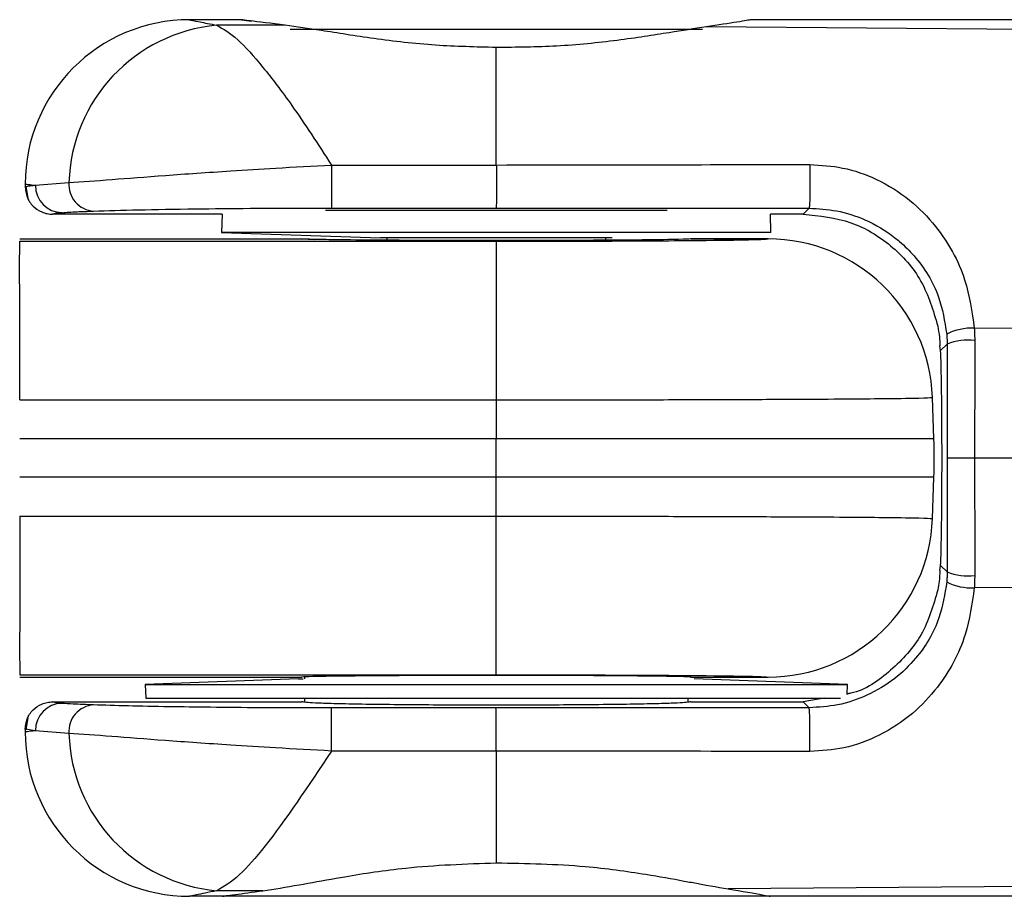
# Model space of a CAD drawing. Header units: millimetres. Extents: x 344 to 1211, y 459 to 1187.
# Tile 4 of 17: x 762 to 780, y 540 to 556. Entities that reach past the tile are written whole.
import ezdxf

# ---------------------------------------------------------------- set-up
doc = ezdxf.new("R2010")
doc.units = ezdxf.units.MM
doc.header["$LTSCALE"] = 5

msp = doc.modelspace()

# ---------------------------------------------------------------- linework, layer by layer
at = {"color": 7, "linetype": 'Continuous', "lineweight": 25}
for p, q in [((766.299, 556.255), (765.349, 556.255)), ((766.299, 556.255), (766.482, 556.231)), ((776.529, 556.255), (775.599, 556.255)), ((782.109, 556.255), (776.529, 556.255)), ((767.097, 556.155), (765.844, 556.155)), ((767.184, 556.085), (768.684, 556.085)), ((768.684, 556.085), (774.714, 556.085)), ((798.653, 555.93), (774.779, 556.124)), ((767.941, 553.603), (767.941, 552.818)), ((767.941, 553.603), (770.949, 553.603)), ((762.349, 553.255), (762.349, 553.203)), ((762.392, 553.212), (762.349, 553.205)), ((762.361, 553.217), (762.397, 552.993)), ((762.534, 553.233), (763.147, 553.282)), ((765.947, 552.705), (762.849, 552.705)), ((765.947, 552.705), (765.935, 552.374)), ((774.069, 552.774), (767.83, 552.774)), ((767.941, 552.818), (770.943, 552.818)), ((775.963, 552.374), (775.952, 552.705)), ((776.55, 552.705), (775.952, 552.705)), ((776.659, 552.815), (776.55, 552.705)), ((765.935, 552.374), (768.835, 552.274)), ((775.963, 552.374), (765.935, 552.374)), ((762.249, 552.255), (767.4, 552.255)), ((762.249, 552.255), (767.4, 552.255)), ((762.249, 552.212), (770.949, 552.212)), ((767.4, 552.255), (767.622, 552.245)), ((773.063, 552.274), (768.835, 552.274)), ((768.949, 552.274), (768.949, 552.23)), ((770.949, 552.212), (770.949, 549.317)), ((772.949, 552.23), (772.949, 552.274)), ((775.913, 552.255), (774.496, 552.255)), ((774.498, 552.255), (775.912, 552.255)), ((774.498, 552.255), (774.499, 552.255)), ((775.912, 552.255), (775.912, 552.255)), ((798.653, 550.519), (779.674, 550.625)), ((779.178, 550.334), (779.06, 550.216)), ((779.06, 550.216), (779.047, 550.305)), ((762.249, 549.317), (770.949, 549.317)), ((770.949, 549.317), (770.949, 548.604)), ((778.937, 548.604), (778.911, 549.362)), ((770.949, 548.604), (762.249, 548.604)), ((770.949, 547.906), (770.949, 548.604)), ((778.937, 548.604), (770.949, 548.604)), ((779.68, 548.255), (779.18, 548.255)), ((798.616, 548.255), (779.68, 548.255)), ((770.949, 547.906), (762.249, 547.906)), ((770.949, 547.194), (770.949, 547.906)), ((778.937, 547.906), (770.949, 547.906)), ((778.911, 547.149), (778.937, 547.906)), ((762.249, 547.194), (770.949, 547.194)), ((770.949, 544.299), (770.949, 547.194)), ((779.047, 546.205), (779.06, 546.295)), ((779.178, 546.176), (779.06, 546.295)), ((798.653, 545.992), (779.674, 545.885)), ((762.249, 544.299), (770.949, 544.299)), ((762.249, 544.256), (767.4, 544.256)), ((767.34, 544.224), (764.54, 544.124)), ((767.34, 544.224), (767.426, 544.224)), ((767.449, 544.256), (767.449, 544.224)), ((774.496, 544.256), (775.913, 544.256)), ((774.498, 544.256), (775.912, 544.256)), ((774.498, 544.256), (774.499, 544.256)), ((777.358, 544.124), (774.558, 544.224)), ((775.912, 544.256), (775.912, 544.256)), ((764.54, 544.124), (764.549, 543.874)), ((764.54, 544.124), (777.358, 544.124)), ((777.352, 543.937), (777.358, 544.124)), ((764.549, 543.874), (777.234, 543.874)), ((767.449, 543.874), (767.449, 543.805)), ((774.449, 543.801), (774.449, 543.874)), ((776.931, 543.874), (776.55, 543.805)), ((762.849, 543.805), (767.399, 543.805)), ((770.943, 543.693), (767.941, 543.693)), ((774.499, 543.805), (776.55, 543.805)), ((776.659, 543.696), (776.55, 543.805)), ((762.397, 543.518), (762.361, 543.294)), ((762.349, 543.308), (762.349, 543.255)), ((762.392, 543.299), (762.349, 543.305)), ((762.349, 543.305), (762.362, 543.302)), ((762.534, 543.277), (762.392, 543.299)), ((763.147, 543.229), (762.534, 543.277)), ((770.949, 542.907), (767.941, 542.907)), ((798.653, 540.58), (775.184, 540.39)), ((765.949, 540.255), (765.349, 540.255)), ((766.689, 540.356), (765.844, 540.356)), ((768.679, 540.255), (765.949, 540.255)), ((775.949, 540.255), (768.679, 540.255)), ((776.529, 540.255), (775.949, 540.255)), ((782.109, 540.255), (776.529, 540.255))]:
    msp.add_line(p, q, dxfattribs=at)
at = {"color": 7, "linetype": 'Continuous', "lineweight": 25, "flags": 128}
msp.add_lwpolyline([(767.941, 542.907), (767.941, 543.027), (767.941, 543.159), (767.941, 543.293), (767.941, 543.421), (767.941, 543.531), (767.941, 543.617), (767.941, 543.672), (767.941, 543.693)], dxfattribs=at)
at = {"color": 7, "linetype": 'Continuous', "lineweight": 25}
for centre, radius, start, end in [((765.349, 553.255), 3, 90, 180), ((766.119, 553.195), 2.972, 95.2923, 178.3225), ((763.031, 553.23), 0.496, 179.5918, 269.0772), ((763.629, 553.245), 0.483, 175.5902, 266.1561), ((775.912, 549.254), 3, 2.0059, 89.992), ((779.626, 549.629), 0.997, 87.2311, 117.1254), ((779.562, 549.341), 1.065, 83.5742, 111.1583), ((768.943, 548.255), 10, 358, 2), ((775.912, 547.256), 3, 270.008, 357.9941), ((779.562, 547.169), 1.065, 248.8418, 276.4258), ((779.626, 546.882), 0.998, 242.875, 272.7689), ((763.031, 543.281), 0.496, 90.9237, 180.4082), ((763.629, 543.266), 0.483, 93.8434, 184.4094), ((765.349, 543.255), 3, 180, 270), ((766.119, 543.316), 2.972, 181.6775, 264.7077)]:
    msp.add_arc(centre, radius, start, end, dxfattribs=at)
msp.add_ellipse((779.049, 548.255), major_axis=(0, 2.05), ratio=0.017455, start_param=3.437638, end_param=5.98714, dxfattribs=at)
for points, knots in [([(765.349, 556.255), (765.382, 556.248), (765.434, 556.236), (765.732, 556.177), (765.844, 556.155)], [0, 0, 0, 0, 0.623144, 1, 1, 1, 1]), ([(767.097, 556.155), (766.844, 556.186), (766.393, 556.241), (766.328, 556.251), (766.299, 556.255)], [0, 0, 0, 0, 0.559502, 1, 1, 1, 1]), ([(775.599, 556.255), (775.552, 556.246), (775.465, 556.228), (774.992, 556.156), (774.779, 556.124)], [0, 0, 0, 0, 0.548976, 1, 1, 1, 1]), ([(765.844, 556.155), (765.966, 556.086), (766.202, 555.954), (766.675, 555.417), (767.25, 554.666), (767.695, 553.982), (767.941, 553.603)], [0, 0, 0, 0, 0.248461, 0.482982, 0.714452, 1, 1, 1, 1]), ([(770.949, 555.748), (770.577, 555.757), (769.809, 555.774), (768.72, 555.902), (767.764, 556.059), (767.307, 556.124), (767.097, 556.155)], [0, 0, 0, 0, 0.254066, 0.523971, 0.781496, 1, 1, 1, 1]), ([(774.779, 556.124), (774.564, 556.09), (774.102, 556.017), (773.155, 555.869), (772.079, 555.757), (771.319, 555.751), (770.949, 555.748)], [0, 0, 0, 0, 0.222646, 0.477913, 0.746157, 1, 1, 1, 1]), ([(770.949, 553.603), (770.949, 554.111), (770.949, 555.019), (770.949, 555.525), (770.949, 555.748)], [0, 0, 0, 0, 0.55957, 1, 1, 1, 1]), ([(763.147, 553.282), (763.392, 553.299), (763.863, 553.333), (764.879, 553.413), (765.924, 553.485), (766.967, 553.55), (767.599, 553.585), (767.941, 553.603)], [0, 0, 0, 0, 0.2422332, 0.4683153, 0.694628, 0.8342161, 1, 1, 1, 1]), ([(770.949, 553.603), (770.95, 553.565), (770.952, 553.489), (770.953, 553.356), (770.954, 553.219), (770.953, 553.094), (770.952, 552.986), (770.95, 552.9), (770.947, 552.834), (770.944, 552.823), (770.943, 552.818)], [0, 0, 0, 0, 0.121824, 0.245752, 0.371789, 0.499943, 0.608844, 0.728497, 0.858887, 1, 1, 1, 1]), ([(770.949, 553.603), (771.978, 553.605), (773.886, 553.608), (775.793, 553.611), (776.671, 553.612)], [0, 0, 0, 0, 0.539441, 1, 1, 1, 1]), ([(776.671, 553.612), (776.672, 553.579), (776.673, 553.508), (776.674, 553.378), (776.674, 553.234), (776.673, 553.09), (776.67, 552.966), (776.667, 552.878), (776.663, 552.825), (776.66, 552.818), (776.659, 552.815)], [0, 0, 0, 0, 0.108427, 0.22991, 0.361973, 0.500038, 0.638097, 0.770143, 0.8916, 1, 1, 1, 1]), ([(776.671, 553.612), (776.873, 553.6), (777.298, 553.573), (777.926, 553.349), (778.502, 552.985), (779.081, 552.395), (779.532, 551.605), (779.63, 550.925), (779.674, 550.625)], [0, 0, 0, 0, 0.125416, 0.263427, 0.418086, 0.566755, 0.80951, 1, 1, 1, 1]), ([(762.349, 553.255), (762.36, 553.254), (762.378, 553.252), (762.488, 553.239), (762.534, 553.233)], [0, 0, 0, 0, 0.583649, 1, 1, 1, 1]), ([(762.349, 553.205), (762.359, 553.211), (762.376, 553.22), (762.486, 553.229), (762.534, 553.233)], [0, 0, 0, 0, 0.560787, 1, 1, 1, 1]), ([(762.349, 553.205), (762.356, 553.143), (762.366, 553.046), (762.429, 552.929), (762.511, 552.827), (762.623, 552.752), (762.748, 552.711), (762.815, 552.707), (762.849, 552.705)], [0, 0, 0, 0, 0.239466, 0.368373, 0.500014, 0.741892, 0.870689, 1, 1, 1, 1]), ([(762.849, 552.705), (762.858, 552.711), (762.874, 552.72), (762.977, 552.729), (763.023, 552.733)], [0, 0, 0, 0, 0.560844, 1, 1, 1, 1]), ([(763.023, 552.733), (763.104, 552.739), (763.248, 552.749), (763.49, 552.758), (763.597, 552.762)], [0, 0, 0, 0, 0.560609, 1, 1, 1, 1]), ([(763.597, 552.762), (763.851, 552.77), (764.342, 552.785), (765.356, 552.802), (766.545, 552.815), (767.435, 552.817), (767.941, 552.818)], [0, 0, 0, 0, 0.2737661, 0.5288379, 0.7317523, 1, 1, 1, 1]), ([(770.943, 552.818), (771.971, 552.817), (773.876, 552.816), (775.782, 552.815), (776.659, 552.815)], [0, 0, 0, 0, 0.539441, 1, 1, 1, 1]), ([(776.55, 552.705), (776.846, 552.675), (777.425, 552.615), (778.178, 552.159), (778.76, 551.503), (778.924, 550.945), (779.007, 550.664)], [0, 0, 0, 0, 0.2566307, 0.4998058, 0.747617, 1, 1, 1, 1]), ([(776.659, 552.815), (776.827, 552.805), (777.18, 552.784), (777.724, 552.605), (778.091, 552.386), (778.378, 552.151), (778.696, 551.834), (779.046, 551.281), (779.133, 550.748), (779.171, 550.517)], [0, 0, 0, 0, 0.12874, 0.270282, 0.444603, 0.475185, 0.577868, 0.817157, 1, 1, 1, 1]), ([(762.249, 549.317), (762.249, 549.696), (762.249, 550.436), (762.249, 551.078), (762.249, 551.473), (762.247, 551.608), (762.248, 551.819), (762.25, 552.102), (762.249, 552.168), (762.249, 552.212)], [0, 0, 0, 0, 0.249519, 0.485822, 0.499485, 0.617799, 0.625038, 0.750411, 1, 1, 1, 1]), ([(767.4, 552.255), (767.4, 552.255), (767.399, 552.255), (767.399, 552.255), (767.399, 552.255)], [0, 0, 0, 0, 0.559948, 1, 1, 1, 1]), ([(774.498, 552.255), (774.45, 552.251), (774.35, 552.244), (773.692, 552.235), (772.805, 552.228), (771.867, 552.225), (770.949, 552.224), (770.031, 552.225), (769.095, 552.228), (768.338, 552.234), (767.868, 552.24), (767.513, 552.246), (767.446, 552.251), (767.4, 552.255)], [0, 0, 0, 0, 0.107155, 0.225558, 0.330356, 0.417989, 0.499759, 0.581528, 0.669161, 0.773959, 0.844309, 0.892845, 1, 1, 1, 1]), ([(770.949, 552.212), (771.676, 552.213), (773.137, 552.214), (774.774, 552.226), (775.732, 552.24), (775.853, 552.25), (775.912, 552.255)], [0, 0, 0, 0, 0.281275, 0.565037, 0.78862, 1, 1, 1, 1]), ([(774.499, 552.255), (774.499, 552.255), (774.499, 552.255), (774.498, 552.255), (774.498, 552.255)], [0, 0, 0, 0, 0.559979, 1, 1, 1, 1]), ([(779.007, 550.664), (779.018, 550.597), (779.038, 550.478), (779.044, 550.358), (779.047, 550.305)], [0, 0, 0, 0, 0.560063, 1, 1, 1, 1]), ([(779.171, 550.517), (779.173, 550.483), (779.177, 550.422), (779.178, 550.361), (779.178, 550.334)], [0, 0, 0, 0, 0.559917, 1, 1, 1, 1]), ([(779.674, 550.625), (779.676, 550.583), (779.681, 550.508), (779.681, 550.433), (779.681, 550.4)], [0, 0, 0, 0, 0.559741, 1, 1, 1, 1]), ([(779.178, 550.334), (779.179, 549.932), (779.18, 549.241), (779.18, 548.546), (779.18, 548.255)], [0, 0, 0, 0, 0.582283, 1, 1, 1, 1]), ([(779.681, 550.4), (779.681, 550.001), (779.681, 549.288), (779.68, 548.571), (779.68, 548.255)], [0, 0, 0, 0, 0.559559, 1, 1, 1, 1]), ([(770.949, 549.317), (771.961, 549.317), (773.502, 549.318), (775.347, 549.324), (776.86, 549.33), (778.019, 549.339), (778.762, 549.35), (778.859, 549.356), (778.91, 549.359)], [0, 0, 0, 0, 0.243681, 0.371181, 0.502084, 0.712202, 0.846494, 1, 1, 1, 1]), ([(778.91, 549.359), (778.91, 549.36), (778.911, 549.36), (778.91, 549.36), (778.91, 549.359)], [0, 0, 0, 0, 0.559998, 1, 1, 1, 1]), ([(779.18, 548.255), (779.18, 547.878), (779.18, 547.183), (779.179, 546.492), (779.178, 546.176)], [0, 0, 0, 0, 0.542842, 1, 1, 1, 1]), ([(779.68, 548.255), (779.68, 547.853), (779.681, 547.136), (779.681, 546.424), (779.681, 546.111)], [0, 0, 0, 0, 0.560434, 1, 1, 1, 1]), ([(762.249, 547.194), (762.249, 546.814), (762.249, 546.075), (762.249, 545.432), (762.249, 545.038), (762.247, 544.903), (762.248, 544.692), (762.25, 544.409), (762.249, 544.343), (762.249, 544.299)], [0, 0, 0, 0, 0.249519, 0.485822, 0.499485, 0.617799, 0.625038, 0.750411, 1, 1, 1, 1]), ([(770.949, 547.194), (771.961, 547.193), (773.502, 547.193), (775.347, 547.187), (776.86, 547.181), (778.019, 547.172), (778.762, 547.161), (778.859, 547.155), (778.91, 547.151)], [0, 0, 0, 0, 0.243681, 0.3711815, 0.5020836, 0.7122016, 0.8464942, 1, 1, 1, 1]), ([(778.91, 547.151), (778.91, 547.151), (778.911, 547.151), (778.91, 547.151), (778.91, 547.151)], [0, 0, 0, 0, 0.559998, 1, 1, 1, 1]), ([(779.047, 546.205), (779.043, 546.138), (779.036, 546.018), (779.016, 545.899), (779.007, 545.847)], [0, 0, 0, 0, 0.559907, 1, 1, 1, 1]), ([(779.178, 546.176), (779.177, 546.142), (779.177, 546.081), (779.173, 546.02), (779.171, 545.994)], [0, 0, 0, 0, 0.559855, 1, 1, 1, 1]), ([(779.681, 546.111), (779.681, 546.069), (779.68, 545.993), (779.676, 545.918), (779.674, 545.885)], [0, 0, 0, 0, 0.560014, 1, 1, 1, 1]), ([(779.171, 545.994), (779.135, 545.77), (779.051, 545.252), (778.689, 544.661), (778.222, 544.206), (777.741, 543.915), (777.202, 543.729), (776.834, 543.707), (776.659, 543.696)], [0, 0, 0, 0, 0.177215, 0.409703, 0.556518, 0.718064, 0.866026, 1, 1, 1, 1]), ([(779.674, 545.885), (779.632, 545.595), (779.538, 544.934), (779.11, 544.159), (778.548, 543.563), (777.972, 543.183), (777.325, 542.941), (776.882, 542.912), (776.671, 542.898)], [0, 0, 0, 0, 0.184675, 0.420781, 0.566658, 0.725174, 0.869479, 1, 1, 1, 1]), ([(779.007, 545.847), (778.925, 545.564), (778.762, 545.003), (778.174, 544.368), (777.674, 544.004), (777.375, 543.953), (777.352, 543.95)], [0, 0, 0, 0, 0.330236, 0.655049, 0.973498, 1, 1, 1, 1]), ([(767.4, 544.256), (767.4, 544.256), (767.399, 544.256), (767.399, 544.256), (767.399, 544.256)], [0, 0, 0, 0, 0.559948, 1, 1, 1, 1]), ([(774.498, 544.256), (774.456, 544.259), (774.376, 544.265), (773.912, 544.273), (773.35, 544.278), (772.673, 544.283), (771.875, 544.286), (770.949, 544.287), (770.024, 544.286), (769.225, 544.283), (768.548, 544.278), (767.987, 544.273), (767.522, 544.265), (767.443, 544.259), (767.4, 544.256)], [0, 0, 0, 0, 0.100688, 0.189393, 0.266083, 0.330733, 0.416355, 0.5, 0.583645, 0.669267, 0.733917, 0.810608, 0.899312, 1, 1, 1, 1]), ([(770.949, 544.299), (771.676, 544.298), (773.137, 544.296), (774.774, 544.285), (775.732, 544.271), (775.853, 544.261), (775.912, 544.256)], [0, 0, 0, 0, 0.281275, 0.565037, 0.78862, 1, 1, 1, 1]), ([(774.499, 544.256), (774.499, 544.256), (774.499, 544.256), (774.498, 544.256), (774.498, 544.256)], [0, 0, 0, 0, 0.559979, 1, 1, 1, 1]), ([(762.349, 543.305), (762.356, 543.368), (762.366, 543.465), (762.429, 543.581), (762.511, 543.684), (762.623, 543.759), (762.748, 543.799), (762.816, 543.803), (762.849, 543.805)], [0, 0, 0, 0, 0.239469, 0.368378, 0.500021, 0.742908, 0.871416, 1, 1, 1, 1]), ([(763.023, 543.777), (762.968, 543.782), (762.868, 543.792), (762.855, 543.801), (762.849, 543.805)], [0, 0, 0, 0, 0.5474737, 1, 1, 1, 1]), ([(763.597, 543.748), (763.464, 543.754), (763.225, 543.763), (763.085, 543.773), (763.023, 543.777)], [0, 0, 0, 0, 0.558987, 1, 1, 1, 1]), ([(767.941, 543.693), (767.501, 543.694), (766.719, 543.695), (765.735, 543.704), (764.919, 543.715), (764.175, 543.73), (763.796, 543.742), (763.597, 543.748)], [0, 0, 0, 0, 0.233147, 0.413813, 0.581441, 0.781245, 1, 1, 1, 1]), ([(774.499, 543.805), (774.452, 543.798), (774.378, 543.786), (773.935, 543.771), (773.477, 543.761), (772.913, 543.753), (772.085, 543.746), (770.949, 543.742), (769.813, 543.746), (768.986, 543.753), (768.421, 543.761), (767.963, 543.771), (767.52, 543.786), (767.447, 543.798), (767.399, 543.805)], [0, 0, 0, 0, 0.119732, 0.184927, 0.25001, 0.315028, 0.380285, 0.5, 0.619715, 0.684916, 0.749991, 0.815017, 0.880268, 1, 1, 1, 1]), ([(776.659, 543.696), (775.594, 543.695), (773.689, 543.694), (771.784, 543.693), (770.943, 543.693)], [0, 0, 0, 0, 0.558781, 1, 1, 1, 1]), ([(776.671, 542.898), (776.672, 542.932), (776.673, 543.003), (776.674, 543.132), (776.674, 543.276), (776.673, 543.42), (776.67, 543.544), (776.667, 543.633), (776.663, 543.685), (776.66, 543.692), (776.659, 543.696)], [0, 0, 0, 0, 0.108416, 0.229887, 0.361941, 0.500001, 0.638061, 0.770114, 0.891585, 1, 1, 1, 1]), ([(762.534, 543.277), (762.477, 543.271), (762.37, 543.258), (762.356, 543.256), (762.349, 543.255)], [0, 0, 0, 0, 0.536284, 1, 1, 1, 1]), ([(767.941, 542.907), (767.598, 542.926), (766.965, 542.96), (765.92, 543.026), (764.874, 543.098), (763.86, 543.178), (763.39, 543.212), (763.147, 543.229)], [0, 0, 0, 0, 0.166138, 0.305981, 0.532727, 0.759208, 1, 1, 1, 1]), ([(767.941, 542.907), (767.516, 542.271), (766.889, 541.333), (766.223, 540.576), (765.976, 540.433), (765.844, 540.356)], [0, 0, 0, 0, 0.4976207, 0.7328957, 1, 1, 1, 1]), ([(770.949, 542.907), (770.949, 542.436), (770.949, 541.594), (770.949, 541.089), (770.949, 540.867)], [0, 0, 0, 0, 0.559623, 1, 1, 1, 1]), ([(776.671, 542.898), (775.606, 542.9), (773.698, 542.903), (771.791, 542.906), (770.949, 542.907)], [0, 0, 0, 0, 0.558764, 1, 1, 1, 1]), ([(766.689, 540.356), (766.898, 540.389), (767.279, 540.449), (767.837, 540.555), (768.477, 540.664), (769.428, 540.813), (770.391, 540.847), (770.949, 540.867)], [0, 0, 0, 0, 0.204691, 0.374427, 0.412061, 0.659125, 1, 1, 1, 1]), ([(770.949, 540.867), (771.498, 540.856), (772.448, 540.839), (773.59, 540.675), (774.206, 540.567), (774.725, 540.47), (774.972, 540.427), (775.184, 540.39)], [0, 0, 0, 0, 0.337138, 0.583536, 0.757837, 0.792713, 1, 1, 1, 1]), ([(765.844, 540.356), (765.701, 540.327), (765.413, 540.27), (765.37, 540.26), (765.349, 540.255)], [0, 0, 0, 0, 0.4968139, 1, 1, 1, 1]), ([(765.949, 540.255), (765.992, 540.262), (766.068, 540.274), (766.499, 540.331), (766.689, 540.356)], [0, 0, 0, 0, 0.55966, 1, 1, 1, 1]), ([(775.184, 540.39), (775.43, 540.348), (775.861, 540.275), (775.923, 540.261), (775.949, 540.255)], [0, 0, 0, 0, 0.573018, 1, 1, 1, 1])]:
    msp.add_open_spline(points, degree=3, knots=knots, dxfattribs=at)
msp.add_open_spline([(770.949, 542.907), (770.949, 542.946), (770.948, 543.024), (770.948, 543.159), (770.947, 543.295), (770.946, 543.423), (770.945, 543.535), (770.945, 543.622), (770.944, 543.68), (770.943, 543.689), (770.943, 543.693)], degree=3, dxfattribs=at)

doc.saveas('drawing.dxf')
